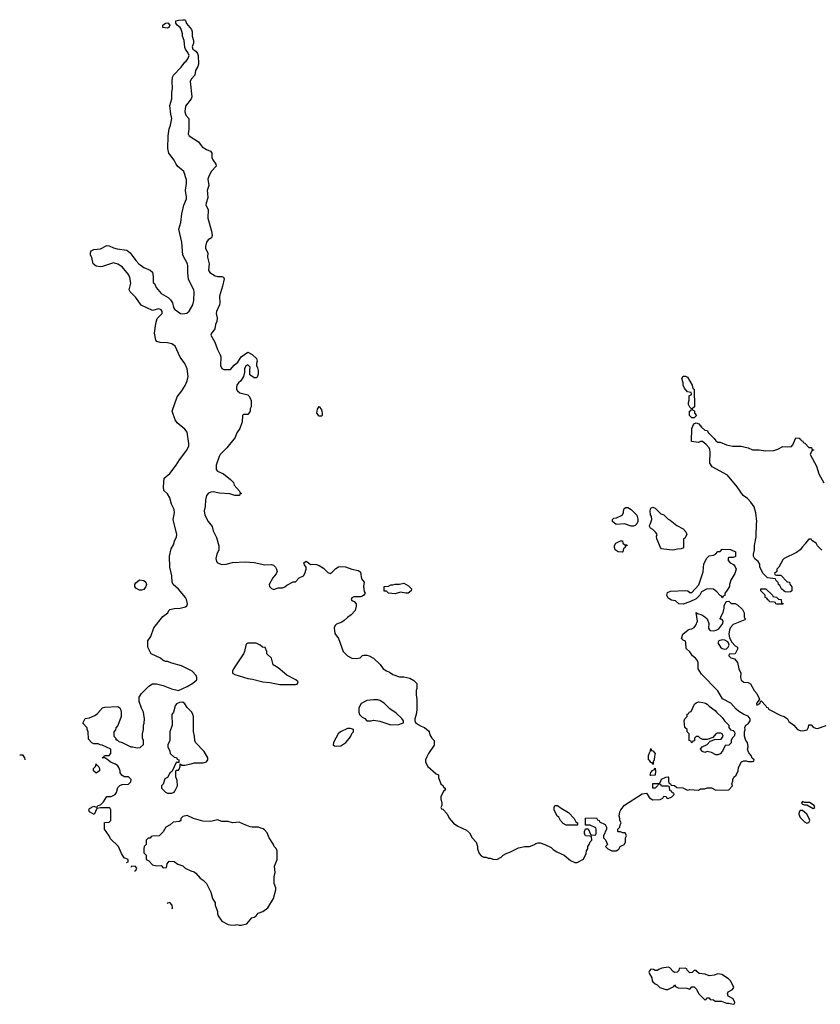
# Model space of a CAD drawing. Header units: inches. Extents: x 1889655 to 2052254, y 217972 to 431650.
# Tile 1 of 49: x 1944186 to 1951575, y 232514 to 241602. Entities that reach past the tile are written whole.
import ezdxf

# ---------------------------------------------------------------- set-up
doc = ezdxf.new("R2010")
doc.units = ezdxf.units.IN
doc.header["$MEASUREMENT"] = 0
for name, color, linetype in [('B9243', 7, 'Continuous'), ('B9244', 7, 'Continuous'), ('B9253', 7, 'Continuous')]:
    doc.layers.add(name, color=color, linetype=linetype)

msp = doc.modelspace()

# ---------------------------------------------------------------- linework, layer by layer
at = {"layer": 'B9243', "color": 6, "elevation": 100}
for points in [[(1945170.5, 233822.3), (1945186, 233830), (1945186, 233850), (1945150, 233866), (1945125.6, 233905.6), (1945097.2, 233970), (1945022.5, 234042.5), (1945010, 234068.7), (1944969, 234130), (1944967.3, 234192.7), (1945010, 234194), (1945026, 234210), (1945026, 234310), (1945022, 234322), (1945010, 234326), (1944930, 234328), (1944898, 234322), (1944874, 234266), (1944830, 234289.2), (1944824, 234310), (1944830, 234322), (1944870, 234342), (1944890, 234334), (1944902, 234338), (1944906, 234350), (1944930, 234354), (1944958, 234382), (1944988.9, 234431.2), (1945030, 234431.3), (1945068, 234450), (1945079, 234470), (1945090, 234514), (1945110, 234534), (1945130, 234542), (1945190, 234544.7), (1945212.9, 234567.1), (1945213.2, 234590), (1945190, 234612.7), (1945150, 234614), (1945128.9, 234628.8), (1945114, 234650), (1945112.3, 234670), (1945100.1, 234700.1), (1945090, 234714), (1945070, 234729), (1945030, 234745.2), (1944990, 234778), (1944970, 234788), (1944946, 234790), (1944962, 234798), (1944968.4, 234811.6), (1945010, 234812), (1945028, 234830), (1945026, 234870), (1944947.3, 234907.3), (1944928.4, 234908.4), (1944910, 234918), (1944870, 234918), (1944850, 234926), (1944820.4, 234960.4), (1944818, 235030), (1944808, 235050), (1944807.3, 235067.3), (1944768, 235110), (1944789.1, 235150.9), (1944830, 235158), (1944880.1, 235179.9), (1944902.5, 235197.5), (1944950, 235251.3), (1944970, 235256), (1945090, 235262), (1945111.1, 235251.2), (1945116.9, 235236.9), (1945122, 235210), (1945122, 235170), (1945090, 235086), (1945072.7, 235067.3), (1945070, 235046), (1945054, 235030), (1945054, 234990), (1945071.6, 234971.6), (1945074, 234954), (1945086, 234954), (1945101, 234941), (1945130, 234931.3), (1945210, 234891.3), (1945231.1, 234891.2), (1945270, 234882), (1945296.4, 234883.6), (1945327.3, 234912.7), (1945328, 234950), (1945318, 234970), (1945318, 235010), (1945328.7, 235050), (1945328.7, 235090), (1945335.3, 235110), (1945338, 235150), (1945328, 235210), (1945310, 235246), (1945288, 235310), (1945288, 235350), (1945310, 235382), (1945378, 235450), (1945410, 235471.3), (1945448.4, 235471.6), (1945510, 235458), (1945585.4, 235425.4), (1945650, 235411.3), (1945730, 235446.8), (1945783.2, 235476.8), (1945822, 235510), (1945822, 235530), (1945815.3, 235550), (1945778, 235590), (1945678.6, 235638.6), (1945590, 235662), (1945550, 235678), (1945530, 235678), (1945506, 235690), (1945486, 235710), (1945398, 235750), (1945368, 235810), (1945368.7, 235870), (1945395.3, 235910), (1945424, 235990), (1945505.4, 236094.6), (1945552.9, 236127.1), (1945562, 236150), (1945570, 236158), (1945610, 236166.8), (1945666, 236170), (1945716, 236184), (1945728.9, 236191.2), (1945735.3, 236210), (1945726, 236250), (1945715.1, 236270), (1945650, 236345.2), (1945601.2, 236390), (1945592.7, 236410), (1945589.2, 236470), (1945572.7, 236550), (1945569.2, 236650), (1945583.2, 236716.8), (1945605.2, 236754.8), (1945614.5, 236790), (1945633, 236830), (1945635.8, 236850), (1945602.4, 236990), (1945614.7, 237050), (1945610, 237082), (1945587.3, 237130), (1945571.8, 237190), (1945550, 237226), (1945517, 237257), (1945512.3, 237290), (1945519, 237370), (1945570, 237414.8), (1945630, 237490.8), (1945660.1, 237539.9), (1945728.2, 237630), (1945746.9, 237670), (1945748, 237690), (1945730, 237796), (1945710, 237821.6), (1945640.1, 237880.1), (1945621.2, 237910), (1945594, 237990), (1945639.1, 238120.9), (1945683.6, 238176.4), (1945713.5, 238226.5), (1945731.5, 238270), (1945740.5, 238310), (1945730, 238378), (1945710, 238428), (1945666.8, 238486.8), (1945619.3, 238590), (1945590, 238611.2), (1945550, 238619.1), (1945483.1, 238623.1), (1945452.6, 238632.6), (1945442.9, 238642.9), (1945429.7, 238710), (1945441.3, 238798.7), (1945455.5, 238844.5), (1945501.2, 238890), (1945501.2, 238910), (1945490, 238924), (1945470, 238934.5), (1945410, 238918), (1945308.1, 238968.1), (1945258.2, 239038.2), (1945206, 239090), (1945196, 239110), (1945212, 239170), (1945201.2, 239221.2), (1945189.3, 239250), (1945130, 239321.2), (1945090, 239345.2), (1945050, 239358), (1944950, 239323.7), (1944930, 239320.9), (1944890, 239326), (1944865.2, 239350), (1944850, 239406), (1944838, 239430), (1944838, 239450), (1944846, 239470), (1944870, 239482), (1944930, 239486), (1944990, 239518), (1945010, 239516), (1945050, 239494.8), (1945085.8, 239485.8), (1945175.2, 239475.2), (1945206, 239450), (1945258.5, 239378.5), (1945286, 239350), (1945330, 239314.8), (1945390, 239290.6), (1945410, 239270.8), (1945417.1, 239230), (1945416.9, 239176.9), (1945430, 239166), (1945444.9, 239130), (1945490, 239075.5), (1945556.7, 239036.7), (1945576.7, 239016.7), (1945594.9, 238990), (1945606, 238946), (1945614.8, 238930), (1945670, 238890.6), (1945691.6, 238888.4), (1945726.8, 238893.2), (1945750, 238910.8), (1945784.2, 238970), (1945792.6, 239010), (1945795.1, 239090), (1945791.5, 239110), (1945744.9, 239204.9), (1945736.4, 239270), (1945738.9, 239330), (1945735.4, 239350), (1945691.2, 239430), (1945682, 239550), (1945655.6, 239670), (1945671.5, 239730), (1945680.9, 239810), (1945699.3, 239890), (1945723.7, 239950), (1945725.1, 239970), (1945720.4, 240000)], [(1945917.7, 240000), (1945921.3, 239958.7), (1945905.5, 239910), (1945904, 239890), (1945924, 239850), (1945921.6, 239770), (1945957.1, 239650), (1945962.8, 239610), (1945956, 239590), (1945926, 239570), (1945910, 239548.7), (1945900.4, 239510), (1945900.5, 239490), (1945920.7, 239450), (1945919.5, 239410), (1945934.6, 239350), (1945927.4, 239290), (1945930, 239282.8), (1945940.7, 239270), (1945990, 239238.7), (1946010, 239232), (1946050.4, 239230.4), (1946065.5, 239225.5), (1946074, 239210), (1946058, 239142), (1946028.4, 239050), (1946032.7, 238990), (1946028.4, 238970), (1946001.6, 238910), (1945999.3, 238890), (1946008.5, 238850), (1946005.1, 238814.9), (1945993.4, 238790), (1945985.5, 238750), (1945972.3, 238727.7), (1945954.8, 238710), (1945950.8, 238690), (1945986.3, 238626.3), (1946010, 238557.3), (1946036.3, 238510), (1946041.6, 238490), (1946038.4, 238410), (1946050, 238382.8), (1946070, 238373.4), (1946130, 238374.8), (1946165.4, 238414.6), (1946200.2, 238439.8), (1946229.3, 238490.7), (1946290, 238534), (1946330, 238512), (1946370, 238474), (1946378, 238450), (1946371.3, 238430), (1946371.6, 238411.6), (1946382, 238390), (1946385.4, 238365.4), (1946386, 238330), (1946378, 238302), (1946370, 238295.3), (1946350, 238295.3), (1946318, 238318), (1946308.7, 238330), (1946308.4, 238368.4), (1946314, 238394), (1946290, 238415.3), (1946271.6, 238408.4), (1946259.6, 238380.4), (1946261, 238350), (1946251.3, 238310), (1946227.3, 238270), (1946204.9, 238250), (1946190.6, 238230), (1946185.8, 238205.8), (1946188.1, 238188.1), (1946196.3, 238176.3), (1946218.8, 238158.8), (1946290, 238138), (1946302, 238130), (1946322, 238090), (1946322, 238030), (1946312, 238010), (1946312, 237990), (1946302, 237970), (1946290, 237958), (1946250, 237958), (1946242, 237950), (1946238, 237890), (1946218, 237830), (1946191.3, 237790), (1946175.3, 237744.7), (1946097.3, 237650), (1946036.4, 237590), (1946025.5, 237570), (1945998, 237490), (1946000.3, 237450), (1946010, 237435.5), (1946066, 237410), (1946130, 237358), (1946158, 237330), (1946166, 237306), (1946214, 237250), (1946218, 237238), (1946234, 237230), (1946218, 237222), (1946214, 237210), (1946170.8, 237209.2), (1946125.6, 237225.6), (1946030, 237231.8), (1945970, 237244.7), (1945950, 237242.4), (1945928, 237232), (1945910.4, 237210), (1945900.2, 237170), (1945896.5, 237110), (1945888.6, 237070), (1945893, 237030), (1945926.5, 236970), (1945963.4, 236923.4), (1945970, 236884.7), (1946001.1, 236821.1), (1946024.2, 236744.2), (1946024.2, 236710), (1946005.4, 236670), (1945995.5, 236630), (1946001.7, 236601.7), (1946010, 236588.7), (1946050, 236573), (1946090, 236578), (1946150, 236593.4), (1946270, 236597.3), (1946350, 236590.8), (1946449.1, 236570.9), (1946510, 236573.4), (1946527.9, 236567.9), (1946548.1, 236548.1), (1946557.3, 236530), (1946560.7, 236510), (1946553, 236487), (1946523, 236450), (1946486.8, 236390), (1946491, 236370), (1946510, 236351), (1946530, 236342.8), (1946570, 236358), (1946610, 236358), (1946634, 236366), (1946650, 236382), (1946710, 236414), (1946730, 236414), (1946766, 236450), (1946806, 236470), (1946818, 236490), (1946828.7, 236530), (1946828.7, 236550), (1946815.3, 236570), (1946809.5, 236590), (1946830, 236602.8), (1946852, 236590), (1946870, 236572), (1946884, 236576), (1946926, 236574), (1946950, 236564.9), (1946990, 236540.7), (1947030, 236498.8), (1947050, 236491), (1947070, 236502.8), (1947103.3, 236536.7), (1947129.6, 236550.4), (1947150, 236554.9), (1947192.7, 236552.7), (1947250, 236530.8), (1947310, 236518.8), (1947324.7, 236510), (1947330, 236502), (1947342, 236442), (1947364.7, 236410), (1947358.8, 236370), (1947365.4, 236325.4), (1947374, 236310), (1947362, 236290), (1947350, 236282), (1947330, 236275.3), (1947270, 236274), (1947250, 236266), (1947244.7, 236250), (1947250, 236242), (1947272.7, 236232.7), (1947291.3, 236211.3), (1947291.3, 236190), (1947281, 236150), (1947246, 236110), (1947210, 236085.2), (1947182, 236058), (1947158.5, 236041.5), (1947110, 236021.2), (1947096, 236010), (1947087.7, 235990), (1947095.2, 235935.2), (1947126.8, 235890), (1947170.8, 235770), (1947210, 235730.8), (1947252, 235710), (1947290, 235704.9), (1947329.2, 235710.8), (1947350, 235732), (1947363.1, 235736.9), (1947390, 235738), (1947410, 235731), (1947452, 235710), (1947512, 235650), (1947542, 235610), (1947571.1, 235591.2), (1947599.8, 235579.8), (1947630, 235558), (1947690, 235538), (1947730, 235538), (1947785.4, 235525.4), (1947823.6, 235503.6), (1947850, 235474), (1947852, 235430), (1947844.7, 235410), (1947844.7, 235370), (1947851.1, 235328.8), (1947851.1, 235231.2), (1947846, 235190), (1947831.3, 235150), (1947831.6, 235131.6), (1947842, 235110), (1947890, 235081), (1947922, 235070), (1947958, 235038), (1947964.7, 235030), (1947970, 235002), (1947990, 234972), (1948012, 234950), (1948010, 234906), (1947958, 234830), (1947942, 234798), (1947932, 234770), (1947932, 234750), (1947952, 234710), (1948030, 234642), (1948050.9, 234630.9), (1948052.7, 234607.3), (1948072, 234550), (1948094, 234530), (1948098, 234518), (1948114, 234510), (1948114, 234490), (1948098, 234482), (1948072, 234430), (1948072, 234410), (1948082, 234370), (1948082, 234350), (1948074, 234330), (1948078, 234318), (1948090, 234314), (1948130, 234272), (1948151.1, 234231.2), (1948190, 234184.7), (1948230, 234158), (1948310, 234122), (1948336.9, 234096.9), (1948362, 234050), (1948398, 234010), (1948411.3, 233970), (1948411.3, 233950), (1948426.4, 233906.4), (1948445.4, 233885.4), (1948470, 233872), (1948491.1, 233871.2), (1948510, 233862), (1948530, 233862), (1948552.7, 233852.7), (1948590, 233852), (1948630, 233872), (1948649.1, 233890.9), (1948674.6, 233905.4), (1948710, 233918), (1948790, 233958), (1948849.1, 233970.9), (1948890, 233971.3), (1948930, 233984.7), (1948950, 233998), (1948970, 234004.7), (1948990, 234004.7), (1949034, 233990), (1949090, 233962), (1949110, 233942), (1949142, 233922), (1949210.9, 233890.9), (1949270, 233842), (1949310, 233822), (1949330, 233822), (1949390, 233854), (1949414, 233906), (1949418, 233930), (1949428.7, 233950), (1949428.7, 233970), (1949442, 233990), (1949450, 234014), (1949466, 234030), (1949462, 234062), (1949447.3, 234067.3), (1949408, 234070), (1949398, 234090), (1949398, 234110), (1949407.3, 234132.7), (1949432.7, 234132.7), (1949458, 234078), (1949490, 234074), (1949502, 234078), (1949506, 234090), (1949506, 234130), (1949502, 234142), (1949450, 234166), (1949407.3, 234167.3), (1949407.3, 234232.7), (1949510, 234234), (1949518, 234218), (1949534, 234210), (1949538, 234198), (1949590, 234174), (1949602, 234150), (1949602, 234130), (1949574, 234070), (1949574, 234050), (1949591.6, 234031.6), (1949612, 233990), (1949594, 233970), (1949614, 233950), (1949650, 233932), (1949690, 233932), (1949714.6, 233945.4), (1949728.9, 233971.2), (1949766, 233990), (1949778, 234010), (1949778, 234050), (1949786, 234070), (1949775.3, 234095.3), (1949750, 234098), (1949730, 234106), (1949710, 234106), (1949706, 234110), (1949706, 234130), (1949726, 234150), (1949728, 234172), (1949738, 234190), (1949726, 234210), (1949726, 234230), (1949718, 234250), (1949724, 234290), (1949734, 234310), (1949769.2, 234350.8), (1949930, 234458), (1949970, 234462), (1949999.6, 234419.6), (1950000, 234419.4)], [(1950000, 236926.1), (1949998, 236930), (1950000, 236933.8)], [(1950000, 234763.1), (1949988, 234770), (1949988.9, 234811.2), (1950000, 234836.2)], [(1944185.6, 234818), (1944210, 234818), (1944231.3, 234788.7), (1944231.5, 234771.5)], [(1945250, 233788), (1945214, 233786), (1945213.2, 233779.2)], [(1945246, 233746), (1945250, 233746), (1945258, 233750), (1945268, 233770), (1945250, 233788)], [(1945591.9, 233396.2), (1945595.5, 233404.5), (1945592.3, 233430), (1945570, 233452.3), (1945550, 233448.7), (1945545.7, 233442.9)], [(1950000, 232822.4), (1949992, 232810), (1950000, 232795.4)]]:
    msp.add_lwpolyline(points, dxfattribs=at)
for points in [[(1946950, 237944), (1946929.5, 237970), (1946933.6, 238006.4), (1946950, 238032), (1946970, 238002), (1946978.8, 237970), (1946976, 237950), (1946970, 237944)], [(1949850, 236928), (1949830, 236928.7), (1949768.9, 236948.8), (1949690, 236944), (1949658, 236970), (1949658, 236990), (1949670, 237002), (1949694.6, 237005.4), (1949746, 237030), (1949758, 237050), (1949758, 237070), (1949766, 237090), (1949780.4, 237099.6), (1949799.6, 237099.6), (1949830, 237082), (1949882, 237030), (1949891, 236991), (1949891, 236969), (1949882, 236950), (1949865.4, 236934.6)], [(1949770, 236754), (1949790, 236754), (1949794, 236750), (1949778, 236742), (1949770, 236726), (1949758, 236722), (1949754, 236690), (1949750, 236688.7), (1949709.3, 236689.3), (1949682, 236710), (1949675.3, 236730), (1949675.3, 236750), (1949688, 236770), (1949730, 236792), (1949750, 236792), (1949754, 236770)], [(1945310, 236335.3), (1945290, 236338), (1945256.4, 236356.4), (1945248, 236370), (1945248, 236390), (1945256.4, 236403.6), (1945290, 236432), (1945330, 236424.7), (1945350.8, 236410), (1945354.8, 236390), (1945351, 236370), (1945330, 236342)], [(1947750, 236309), (1947701, 236319), (1947650, 236302), (1947590, 236308), (1947570, 236326), (1947550, 236326), (1947548.7, 236370), (1947590, 236372), (1947610, 236384.7), (1947630, 236384.7), (1947651.1, 236391.2), (1947690, 236391.3), (1947730, 236402), (1947775.3, 236375.3), (1947802, 236350), (1947798, 236330), (1947770, 236309.2)], [(1946368.4, 235848.4), (1946290, 235848), (1946279.6, 235840.4), (1946272, 235830), (1946261, 235770), (1946250, 235748), (1946158, 235610), (1946151.3, 235590), (1946151.3, 235570), (1946170, 235558.8), (1946290, 235520.7), (1946335.3, 235515.3), (1946430, 235491), (1946494.6, 235485.4), (1946587.1, 235467.1), (1946730, 235466), (1946746, 235470), (1946755.3, 235490), (1946735.3, 235510), (1946651.8, 235551.8), (1946570, 235619), (1946526.6, 235646.6), (1946509, 235709), (1946468, 235750), (1946468, 235770), (1946450, 235806), (1946426, 235810), (1946406, 235830)], [(1945690, 235302), (1945659.6, 235300.4), (1945631.6, 235288.4), (1945622, 235270), (1945604.7, 235210), (1945591.3, 235190), (1945592, 235090), (1945571.6, 235028.4), (1945572, 234950), (1945552, 234910), (1945552, 234890), (1945572, 234850), (1945574, 234830), (1945610, 234794), (1945631.6, 234791.6), (1945638, 234778), (1945654, 234770), (1945654, 234746), (1945630, 234746), (1945592.7, 234667.3), (1945570, 234646), (1945551.1, 234608.8), (1945526.4, 234593.6), (1945510, 234546), (1945494, 234530), (1945494, 234510), (1945530, 234472), (1945550, 234462), (1945590, 234462), (1945610, 234472), (1945618, 234482), (1945642, 234530), (1945640.4, 234580.4), (1945627.3, 234612.7), (1945626, 234670), (1945630, 234674), (1945650, 234674), (1945656.4, 234683.6), (1945666, 234710), (1945666, 234734), (1945682, 234722), (1945710, 234722), (1945767.3, 234732.7), (1945796.4, 234743.6), (1945878, 234742), (1945908.9, 234751.2), (1945922, 234770), (1945922, 234790), (1945888.9, 234848.8), (1945808.7, 234930), (1945802, 234950), (1945799, 234990), (1945789.3, 235030.7), (1945789.2, 235170), (1945784, 235190), (1945774, 235210), (1945732.9, 235252.9), (1945710, 235288)], [(1947490, 235324), (1947450, 235324), (1947390, 235317.2), (1947338, 235290), (1947316, 235250), (1947316, 235210), (1947322, 235190), (1947345.4, 235165.4), (1947371.1, 235151.2), (1947390, 235132), (1947430, 235132), (1947450, 235138), (1947510, 235126), (1947610, 235094.8), (1947684.7, 235095.3), (1947710, 235104.7), (1947727.3, 235112.7), (1947728, 235130), (1947712.9, 235152.9), (1947661.5, 235201.5), (1947601.6, 235241.6), (1947550, 235292.7), (1947510, 235317.2)], [(1947210, 235061.2), (1947147.3, 235030), (1947124.9, 235010), (1947081, 234930), (1947078, 234910), (1947090, 234901), (1947110, 234896), (1947150, 234900.7), (1947195.3, 234930), (1947228.7, 234970), (1947242, 234990), (1947250, 235014), (1947266, 235030), (1947266, 235050), (1947240.4, 235060.4)], [(1944890, 234646), (1944868, 234668), (1944868, 234690), (1944886, 234710), (1944890, 234734), (1944898, 234718), (1944910, 234714), (1944922, 234690), (1944922, 234670)], [(1949330, 234166), (1949230, 234168), (1949203.1, 234183.1), (1949178, 234210), (1949160.4, 234240.4), (1949148, 234250), (1949118, 234310), (1949118, 234330), (1949126, 234350), (1949150.5, 234350.5), (1949184, 234324), (1949250, 234284.7), (1949302, 234230), (1949318, 234198), (1949334, 234190), (1949334, 234170)], [(1945730, 234255.3), (1945690, 234246), (1945674, 234230), (1945674, 234210), (1945659.6, 234200.4), (1945603.6, 234196.4), (1945574, 234170), (1945534, 234150), (1945510, 234106), (1945471.6, 234068.4), (1945410, 234066), (1945398, 234062), (1945390, 234046), (1945370, 234046), (1945354, 234030), (1945354, 233990), (1945334, 233970), (1945332, 233950), (1945332.7, 233912.7), (1945351.6, 233891.6), (1945354, 233850), (1945376.9, 233836.9), (1945410, 233802), (1945450, 233792), (1945490, 233794), (1945510, 233774), (1945542, 233778), (1945546, 233810), (1945566, 233834), (1945610, 233832), (1945646.4, 233806.4), (1945690.7, 233790.7), (1945712, 233770), (1945764.5, 233744.5), (1945795.3, 233735.3), (1945810, 233724.7), (1945850, 233678), (1945879.8, 233659.8), (1945911, 233630), (1945951, 233550), (1945964.7, 233490), (1945991, 233450), (1945991.3, 233430), (1946011.3, 233370), (1946011.3, 233350), (1946018, 233330), (1946050, 233282), (1946110, 233251.3), (1946127.3, 233247.3), (1946170, 233246), (1946190, 233251.3), (1946210, 233244.7), (1946230, 233246), (1946283.1, 233256.9), (1946329.1, 233310.9), (1946350, 233318), (1946369.1, 233330.9), (1946386.3, 233353.7), (1946430, 233371), (1946474.8, 233405.2), (1946529.1, 233490.9), (1946549, 233570), (1946548.7, 233590), (1946535.3, 233630), (1946535.3, 233690), (1946544, 233730), (1946539, 233790), (1946562.7, 233850), (1946561.2, 233930), (1946552.1, 233952.1), (1946535.3, 233970), (1946528.7, 233990), (1946489, 234050), (1946470, 234098), (1946444.7, 234124.7), (1946434, 234134), (1946410, 234139), (1946390, 234149), (1946330, 234149), (1946313.6, 234153.6), (1946250, 234175.3), (1946210, 234195.3), (1946150, 234188.7), (1946110, 234202), (1946050, 234202), (1946010, 234215.3), (1945950, 234202), (1945876.9, 234203.1), (1945788.9, 234228.8)]]:
    msp.add_lwpolyline(points, close=True, dxfattribs=at)
at = {"layer": 'B9244', "color": 6, "elevation": 100}
msp.add_lwpolyline([(1945550, 241524), (1945506, 241530), (1945508, 241550), (1945530, 241571.3), (1945551.6, 241571.6), (1945572, 241552), (1945562, 241530)], close=True, dxfattribs=at)
msp.add_lwpolyline([(1945720.4, 240000), (1945715.6, 240030), (1945725.6, 240090), (1945725.4, 240125.4), (1945700.7, 240200.7), (1945646.6, 240246.6), (1945629.6, 240269.6), (1945610, 240305.2), (1945562.7, 240370), (1945552.5, 240412.5), (1945554.5, 240530), (1945565.1, 240594.9), (1945577.2, 240630), (1945589.2, 240690), (1945579.5, 240730), (1945572, 240810), (1945589.4, 240870), (1945589.5, 240930), (1945597, 240970), (1945592.3, 241030), (1945597.2, 241070), (1945604, 241090), (1945676.6, 241163.4), (1945710, 241211.3), (1945722, 241218), (1945738, 241242), (1945748.7, 241270), (1945738, 241298), (1945715.3, 241330), (1945710, 241346), (1945704, 241410), (1945688.7, 241450), (1945688.7, 241470), (1945674.6, 241514.6), (1945668, 241530), (1945638, 241550), (1945626, 241570), (1945628, 241590), (1945650, 241598), (1945690, 241602), (1945710, 241602), (1945716, 241596), (1945726.4, 241566.4), (1945771, 241510), (1945778.8, 241490), (1945778.8, 241450), (1945790.7, 241409.3), (1945790, 241386), (1945778, 241350), (1945784.7, 241330), (1945811, 241310), (1945826, 241290), (1945834, 241270), (1945834.9, 241190), (1945830.5, 241170), (1945808, 241132), (1945800.7, 241090), (1945768, 241052), (1945759.1, 241030), (1945775.5, 240890), (1945767.7, 240870), (1945717.3, 240802.7), (1945708.5, 240751.4), (1945719.9, 240719.9), (1945745.5, 240690), (1945747.1, 240592.9), (1945741, 240550), (1945751.3, 240530), (1945835.8, 240475.8), (1945870.8, 240430), (1945910, 240404.9), (1945947.9, 240387.9), (1945958.8, 240370), (1945960.3, 240330), (1945967.6, 240307.6), (1945994.8, 240270), (1945998, 240250), (1945955.5, 240204.5), (1945930, 240159), (1945922.4, 240130), (1945930.6, 240070.6), (1945915.6, 240024.4), (1945917.7, 240000)], dxfattribs=at)
at = {"layer": 'B9253', "color": 6, "elevation": 100}
for points in [[(1950390, 237926), (1950368, 237950), (1950368, 237990), (1950382, 237998), (1950386, 238010), (1950370, 238026), (1950358, 238050), (1950358, 238070), (1950366, 238090), (1950366, 238130), (1950382, 238138), (1950386, 238150), (1950382, 238162), (1950350, 238166), (1950320.4, 238200.4), (1950308.4, 238228.4), (1950308, 238250), (1950298, 238290), (1950308, 238312), (1950330, 238312), (1950350, 238302), (1950394, 238230), (1950398, 238198), (1950411.6, 238191.6), (1950414, 238030), (1950394, 238010), (1950398, 237998), (1950412.7, 237992.7), (1950414, 237970), (1950434, 237950), (1950410, 237926)], [(1950670, 236266), (1950662, 236282), (1950650, 236286), (1950620.4, 236320.4), (1950590, 236346), (1950530, 236348), (1950479.6, 236320.4), (1950462, 236290), (1950430, 236258), (1950370, 236228), (1950310, 236206), (1950270, 236209), (1950238, 236238), (1950203.1, 236243.1), (1950170, 236262), (1950159, 236290), (1950166, 236314), (1950193.6, 236326.4), (1950330, 236334), (1950354, 236330), (1950370, 236314), (1950390, 236314), (1950454, 236386), (1950494.6, 236505.4), (1950500.4, 236579.6), (1950529.1, 236630.9), (1950550, 236652), (1950590, 236661), (1950608, 236670), (1950630, 236694), (1950650, 236694), (1950670, 236714), (1950747.3, 236712.7), (1950791.1, 236691.2), (1950792.7, 236647.3), (1950770, 236638), (1950730, 236638), (1950725.4, 236634.6), (1950726, 236610), (1950744.7, 236590), (1950774, 236574), (1950790.6, 236550.6), (1950797.3, 236530), (1950787.3, 236490), (1950751, 236430), (1950738, 236390), (1950738, 236370), (1950710, 236326), (1950694, 236310), (1950692.7, 236287.3), (1950678, 236282)], [(1951230, 236206), (1951172.7, 236207.3), (1951166, 236210), (1951162, 236222), (1951150, 236226), (1951107.3, 236227.3), (1951102, 236242), (1951090, 236246), (1951082, 236262), (1951066, 236270), (1951066, 236290), (1951026, 236330), (1951026, 236350), (1951074, 236350), (1951134, 236290), (1951138, 236278), (1951171.6, 236271.6), (1951190, 236254), (1951214, 236250), (1951218, 236218), (1951232.7, 236212.7)], [(1950670, 235878), (1950638, 235870), (1950630.7, 235850), (1950654, 235810), (1950670, 235798), (1950690, 235792.7), (1950710, 235796.3), (1950723.7, 235810), (1950732.7, 235830), (1950729.3, 235850), (1950720.9, 235860.9), (1950694.2, 235874.2)], [(1950610, 234818), (1950570, 234838), (1950530, 234848), (1950510, 234838), (1950487.3, 234847.3), (1950468, 234870), (1950486, 234890), (1950530, 234912), (1950558, 234942), (1950602, 234958), (1950659, 234961), (1950678, 234990), (1950668, 235010), (1950657.2, 235017.2), (1950623.5, 235016.5), (1950612, 235010), (1950582, 234978), (1950530, 234958), (1950490, 234958), (1950466, 234970), (1950450, 234986), (1950430, 234986), (1950414, 234970), (1950412.7, 234947.3), (1950398, 234942), (1950391.6, 234928.4), (1950386, 234930), (1950382, 234942), (1950366, 234950), (1950366, 235010), (1950346, 235030), (1950346, 235050), (1950326, 235070), (1950318, 235130), (1950326, 235150), (1950346, 235170), (1950347.3, 235192.7), (1950362, 235198), (1950366, 235210), (1950382, 235218), (1950414.6, 235285.4), (1950430, 235298), (1950450, 235304.7), (1950490, 235301), (1950514.8, 235294.8), (1950530, 235284.7), (1950550, 235264.7), (1950606.4, 235226.4), (1950618, 235210), (1950670, 235162), (1950690, 235132), (1950732, 235090), (1950732, 235070), (1950746, 235046), (1950770, 235041), (1950784.7, 235030), (1950786.8, 235010), (1950778.8, 234990), (1950761, 234970), (1950751.3, 234950), (1950751.6, 234928.4), (1950730, 234906), (1950698, 234902), (1950674, 234850), (1950650, 234826), (1950630, 234818)], [(1950010, 234626), (1950006, 234630), (1950010, 234654), (1950030, 234674), (1950042, 234678), (1950050, 234694), (1950054, 234670), (1950050, 234628)], [(1951410, 234386), (1951403.6, 234376.4), (1951402, 234370), (1951410, 234362), (1951430, 234354), (1951450, 234354), (1951510, 234322), (1951526, 234330), (1951518, 234350), (1951476.4, 234376.4), (1951430, 234378)], [(1951410, 234304), (1951390, 234302), (1951381, 234290), (1951377.3, 234270), (1951390, 234238), (1951430, 234198), (1951450, 234186), (1951470, 234192), (1951476.5, 234203.5), (1951479, 234210), (1951474, 234230), (1951450, 234268.7), (1951430, 234289)]]:
    msp.add_lwpolyline(points, close=True, dxfattribs=at)
for points in [[(1951590, 236706), (1951550, 236746), (1951538, 236770), (1951496.4, 236796.4), (1951490, 236806), (1951470, 236806), (1951450, 236786), (1951436.9, 236763.1), (1951410, 236738), (1951390, 236708), (1951355.3, 236684.7), (1951242, 236630), (1951230, 236618), (1951194, 236550), (1951174, 236530), (1951172.7, 236507.3), (1951154, 236490), (1951158, 236478), (1951170, 236474), (1951210, 236474), (1951270, 236414), (1951291.1, 236411.2), (1951292.7, 236392.7), (1951312.7, 236367.3), (1951314, 236330), (1951299.6, 236320.4), (1951270, 236318), (1951250, 236322), (1951238, 236330), (1951218, 236350), (1951200.4, 236380.4), (1951188, 236390), (1951187.3, 236407.3), (1951166, 236430), (1951162, 236442), (1951088, 236450), (1951048, 236490), (1951018, 236550), (1951016.4, 236576.4), (1951000.4, 236600.4), (1950970, 236626), (1950958, 236650), (1950958, 236670), (1950968, 236710), (1950968.4, 236748.4), (1950984, 236830), (1950985.2, 236950), (1950989, 236970), (1950979, 237050), (1950964.7, 237104.7), (1950935.3, 237150), (1950902, 237182), (1950862, 237210), (1950808.7, 237290), (1950718, 237398), (1950576.4, 237476.4), (1950555.3, 237510), (1950558, 237610), (1950554.6, 237634.6), (1950548, 237650), (1950520.4, 237680.4), (1950487.3, 237707.3), (1950470, 237708), (1950450, 237698), (1950387.3, 237707.3), (1950388, 237830), (1950408.7, 237871.3), (1950430, 237882), (1950452.7, 237872.7), (1950479.6, 237839.6), (1950510, 237814), (1950531.1, 237811.2), (1950542, 237790), (1950596.9, 237736.9), (1950610, 237714), (1950630, 237702), (1950650, 237702), (1950710, 237678), (1950765.4, 237665.4), (1950845.4, 237665.4), (1950870, 237661), (1950910, 237651), (1950950, 237631), (1951010, 237630.8), (1951070, 237622.8), (1951145.4, 237625.4), (1951183.1, 237636.9), (1951230, 237662), (1951270, 237658), (1951310, 237662), (1951323.1, 237676.9), (1951350, 237742), (1951379.6, 237739.6), (1951394, 237730), (1951398, 237718), (1951412.7, 237712.7), (1951418, 237698), (1951432.7, 237692.7), (1951470, 237654), (1951492.7, 237652.7), (1951498, 237638), (1951512.7, 237632.7), (1951512.7, 237627.3), (1951498, 237622), (1951482, 237590), (1951539.6, 237479.6), (1951562, 237410), (1951606.4, 237326.4)], [(1950000, 236933.8), (1950009, 236951), (1950019, 236990), (1950016.4, 237016.4), (1950007.3, 237032.7), (1950006, 237070), (1950010, 237092), (1950030, 237102), (1950050, 237092), (1950102, 237042), (1950130.6, 237030.6), (1950170, 236992), (1950190, 236982), (1950250, 236932), (1950310, 236902), (1950335.3, 236875.3), (1950342, 236850), (1950323.6, 236816.4), (1950314, 236810), (1950311.6, 236728.4), (1950290, 236718), (1950256.4, 236716.4), (1950230, 236709.2), (1950210, 236706.6), (1950130, 236715.1), (1950110, 236719.3), (1950100.9, 236730), (1950066.6, 236810), (1950064, 236836), (1950068, 236850), (1950058, 236870), (1950030, 236898), (1950008.9, 236908.8), (1950000, 236926.1)], [(1950000, 234419.4), (1950030, 234402), (1950096.4, 234403.6), (1950122, 234418), (1950130, 234434), (1950152.7, 234432.7), (1950158, 234418), (1950170, 234414), (1950206, 234430), (1950226, 234450), (1950222, 234462), (1950207.3, 234467.3), (1950202, 234482), (1950187.3, 234487.3), (1950182, 234522), (1950170, 234526), (1950110, 234526), (1950102, 234542), (1950090, 234546), (1950078, 234542), (1950074, 234530), (1950051.6, 234508.4), (1950030, 234508), (1950028.7, 234551.3), (1950087.3, 234552.7), (1950098, 234562), (1950108.9, 234591.2), (1950150, 234612), (1950170, 234614), (1950174, 234610), (1950174, 234570), (1950178, 234558), (1950194, 234550), (1950198, 234538), (1950230, 234534), (1950250, 234514), (1950307.3, 234512.7), (1950350, 234492), (1950370, 234498), (1950450, 234492), (1950470, 234502), (1950510, 234502), (1950530, 234511.3), (1950570, 234511.3), (1950610, 234491.3), (1950730, 234494), (1950766, 234530), (1950758, 234550), (1950767.3, 234572.7), (1950768, 234590), (1950778, 234610), (1950798, 234630), (1950818, 234670), (1950820.4, 234699.6), (1950847.3, 234752.7), (1950870, 234762), (1950890, 234762), (1950910, 234754), (1950950, 234754), (1950962, 234758), (1950966, 234770), (1950947.3, 234787.3), (1950938, 234810), (1950914.6, 234834.6), (1950908, 234850), (1950902, 234870), (1950908.7, 234890), (1950902, 234930), (1950888.7, 234950), (1950875.3, 234990), (1950875.3, 235030), (1950882, 235050), (1950878, 235070), (1950888.9, 235091.2), (1950910, 235102), (1950928.7, 235130), (1950929, 235150), (1950910, 235173.2), (1950869.3, 235189.3), (1950820.2, 235220.2), (1950798, 235238), (1950750, 235292.3), (1950673.2, 235333.2), (1950630, 235408.7), (1950480.2, 235560.2), (1950449, 235610), (1950448.7, 235670), (1950439, 235690), (1950422, 235710), (1950395.3, 235730), (1950370, 235768), (1950338, 235798), (1950335.3, 235850), (1950330, 235866), (1950310, 235875.3), (1950295.3, 235890), (1950305.2, 235930), (1950355.3, 235970), (1950370, 235977.3), (1950390, 235978.8), (1950409.6, 235990.4), (1950427.6, 236012.4), (1950440.9, 236050), (1950428.7, 236131.3), (1950442, 236122), (1950482, 236110), (1950510, 236091.3), (1950530, 236071.3), (1950546, 236030), (1950544.7, 235984.7), (1950551.1, 235971.2), (1950562.8, 235962.8), (1950590, 235960.7), (1950614.2, 235965.8), (1950638.9, 235981.1), (1950675.3, 236030), (1950678, 236050), (1950670, 236066), (1950648, 236070), (1950658, 236082), (1950658, 236090), (1950678, 236130), (1950688.4, 236171.6), (1950688.7, 236191.3), (1950707.3, 236232.7), (1950730, 236234), (1950752.7, 236212.7), (1950790, 236212), (1950810, 236202), (1950856.9, 236156.9), (1950872.7, 236127.3), (1950874, 236090), (1950882, 236070), (1950878, 236062), (1950770, 236019), (1950747.3, 235992.7), (1950737.3, 235970), (1950730.6, 235930), (1950738, 235898), (1950757.3, 235857.3), (1950790, 235822.8), (1950811.3, 235810), (1950811.1, 235791.2), (1950790, 235748), (1950734, 235746), (1950732, 235730), (1950750, 235712), (1950782, 235702), (1950811.3, 235670), (1950822, 235610), (1950842, 235570), (1950838, 235530), (1950844.5, 235504.5), (1950870, 235486), (1950910, 235484.7), (1950930, 235472), (1950964.7, 235410), (1950990, 235382), (1951014, 235330), (1950986, 235290), (1950990, 235274), (1951018, 235290), (1951026, 235314), (1951030, 235314), (1951074, 235270), (1951078, 235258), (1951094, 235250), (1951098, 235238), (1951210, 235181), (1951242, 235170), (1951272, 235150), (1951285.4, 235125.4), (1951330, 235091.3), (1951366, 235050), (1951390, 235040.7), (1951410, 235038.8), (1951453.6, 235046.4), (1951467.3, 235072.7), (1951470, 235094), (1951490, 235094), (1951510, 235072), (1951530, 235062), (1951550, 235061), (1951630, 235088.2)], [(1950000, 234836.2), (1950007.3, 234852.7), (1950010, 234874), (1950018, 234858), (1950030, 234854), (1950051.3, 234830), (1950043.6, 234803.6), (1950042, 234770), (1950034, 234750), (1950034, 234730), (1950030, 234726), (1950022, 234742), (1950010, 234746), (1950002, 234762), (1950000, 234763.1)], [(1950000, 232795.4), (1950019.6, 232759.6), (1950024.7, 232730), (1950030, 232722), (1950050, 232702), (1950070, 232694), (1950094, 232670), (1950150, 232651.3), (1950168.4, 232651.6), (1950222, 232678), (1950230, 232694), (1950238, 232678), (1950264.7, 232664.7), (1950343.6, 232663.6), (1950370, 232654), (1950390, 232674), (1950410, 232674), (1950432.7, 232652.7), (1950450, 232614), (1950510, 232554), (1950522, 232558), (1950527.3, 232572.7), (1950550, 232574), (1950558, 232558), (1950590, 232554), (1950603.6, 232543.6), (1950663.6, 232543.6), (1950710, 232524.7), (1950730, 232524.7), (1950770, 232514), (1950782, 232518), (1950786, 232530), (1950770, 232566), (1950726, 232590), (1950718, 232610), (1950726, 232630), (1950766, 232650), (1950778, 232670), (1950748.4, 232728.4), (1950728.4, 232748.4), (1950666, 232790), (1950630, 232794), (1950596.9, 232783.1), (1950550, 232778), (1950513.2, 232793.2), (1950458, 232798), (1950435.3, 232815.3), (1950430, 232826), (1950410, 232826), (1950392.7, 232807.3), (1950370, 232806), (1950346, 232830), (1950342, 232842), (1950327.3, 232847.3), (1950274, 232846), (1950270, 232826), (1950254, 232810), (1950230, 232808), (1950216.4, 232816.4), (1950186, 232850), (1950170, 232858), (1950112.7, 232847.3), (1950083.6, 232836.4), (1950070, 232826), (1950050, 232826), (1950036.4, 232836.4), (1950010, 232838), (1950000, 232822.4)]]:
    msp.add_lwpolyline(points, dxfattribs=at)

doc.saveas('drawing.dxf')
